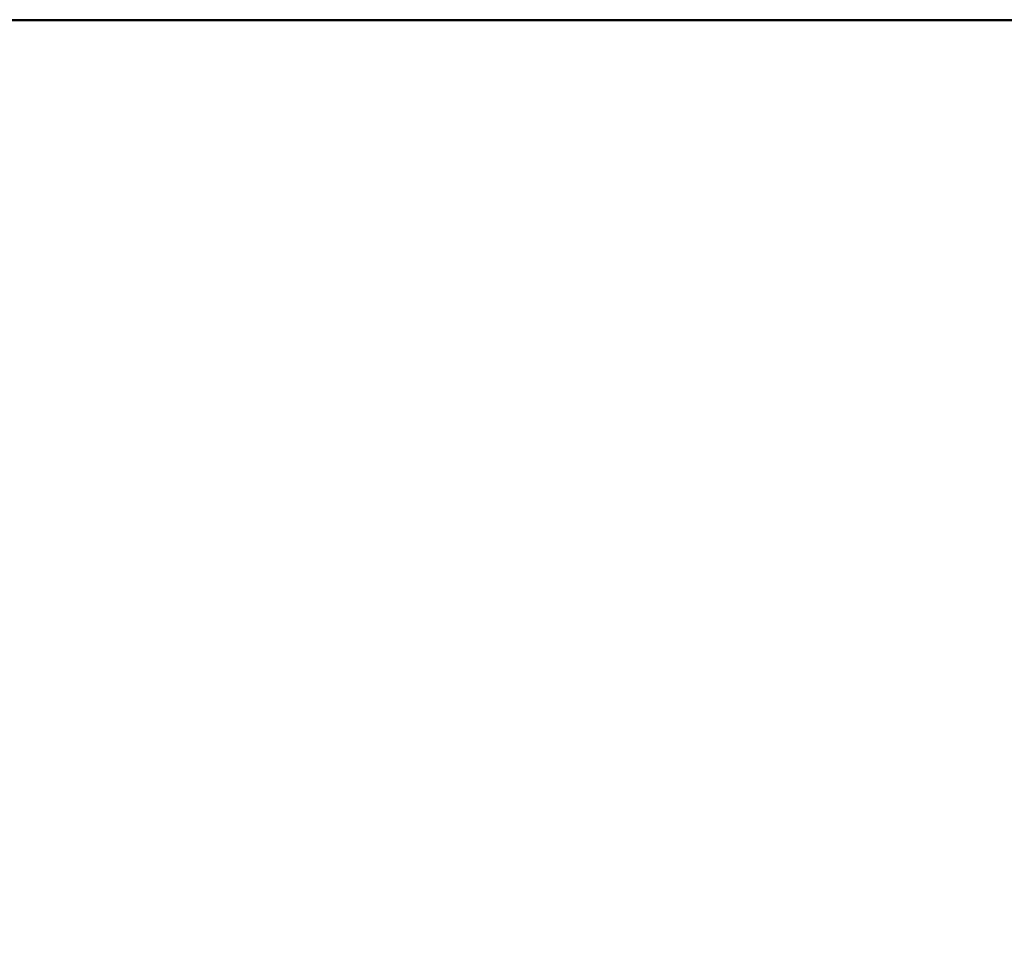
# Model space of a CAD drawing. Extents: x -4.8 to 50.9, y -3 to 23.4.
# Tile 6 of 256: x 6.5 to 17.8, y 10.8 to 21.5. Entities that reach past the tile are written whole.
import ezdxf

# ---------------------------------------------------------------- set-up
doc = ezdxf.new("R2010")
doc.units = 0

# ---------------------------------------------------------------- blocks, each defined once
blk = doc.blocks.new('Box-ad942434-d648-4e16-94c1-b3dd90ba1e3e')
at = {"color": 253, "linetype": 'Continuous', "true_color": 0xa0a0a0, "transparency": 33554687}
mesh = blk.add_polyface(dxfattribs=at)
corners = [(0, 21.49), (35.3, 21.49), (35.3, 21.5), (0, 21.5), (0, 21.49, 19), (35.3, 21.49, 19), (35.3, 21.5, 19), (0, 21.5, 19)]
mesh.append_faces([[corners[k] for k in face] for face in [(0, 1, 2, 3), (4, 5, 6, 7), (0, 1, 5, 4), (1, 2, 6, 5), (2, 3, 7, 6), (3, 0, 4, 7)]], dxfattribs={"color": 253})
blk = doc.blocks.new('Box-c2c06f0e-7ed6-4fdd-8369-226d69c0101d')
at = {"color": 253, "linetype": 'Continuous', "true_color": 0xa0a0a0, "transparency": 33554687}
mesh = blk.add_polyface(dxfattribs=at)
corners = [(0, 0), (49, 0), (49, 21.5), (0, 21.5), (0, 0, 0.01), (49, 0, 0.01), (49, 21.5, 0.01), (0, 21.5, 0.01)]
mesh.append_faces([[corners[k] for k in face] for face in [(0, 1, 2, 3), (4, 5, 6, 7), (0, 1, 5, 4), (1, 2, 6, 5), (2, 3, 7, 6), (3, 0, 4, 7)]], dxfattribs={"color": 253})
blk = doc.blocks.new('Box-76308f23-7f61-448f-8f6c-364ea738911b')
at = {"color": 253, "linetype": 'Continuous', "true_color": 0xa0a0a0, "transparency": 33554687}
mesh = blk.add_polyface(dxfattribs=at)
corners = [(0, 0), (49, 0), (49, 21.5), (0, 21.5), (0, 0, 0.01), (49, 0, 0.01), (49, 21.5, 0.01), (0, 21.5, 0.01)]
mesh.append_faces([[corners[k] for k in face] for face in [(0, 1, 2, 3), (4, 5, 6, 7), (0, 1, 5, 4), (1, 2, 6, 5), (2, 3, 7, 6), (3, 0, 4, 7)]], dxfattribs={"color": 253})
blk = doc.blocks.new('ForwardOpening-bbe83d8d-a146-4e5d-8ea7-3c734dd28a6d')
at = {"linetype": 'Continuous', "transparency": 33554687}
blk.add_blockref('Box-ad942434-d648-4e16-94c1-b3dd90ba1e3e', (0, 0), dxfattribs=at)
blk = doc.blocks.new('ccd67168-3ead-4e45-93d0-8844f19eb6f0')
at = {"linetype": 'Continuous', "transparency": 33554687}
for name, p in [('ForwardOpening-bbe83d8d-a146-4e5d-8ea7-3c734dd28a6d', (0, 0)), ('Box-ad942434-d648-4e16-94c1-b3dd90ba1e3e', (0, 0)), ('Box-c2c06f0e-7ed6-4fdd-8369-226d69c0101d', (0, 0)), ('Box-76308f23-7f61-448f-8f6c-364ea738911b', (0, 0, 18.99))]:
    blk.add_blockref(name, p, dxfattribs=at)
blk = doc.blocks.new('e5e0e6fc-4047-40e2-9532-d847478d1142')
at = {"linetype": 'Continuous', "transparency": 33554687}
blk.add_blockref('ccd67168-3ead-4e45-93d0-8844f19eb6f0', (0, 0), dxfattribs=at)

msp = doc.modelspace()

# ---------------------------------------------------------------- block references
at = {"transparency": 33554687}
msp.add_blockref('e5e0e6fc-4047-40e2-9532-d847478d1142', (0, 0), dxfattribs=at)

doc.saveas('drawing.dxf')
